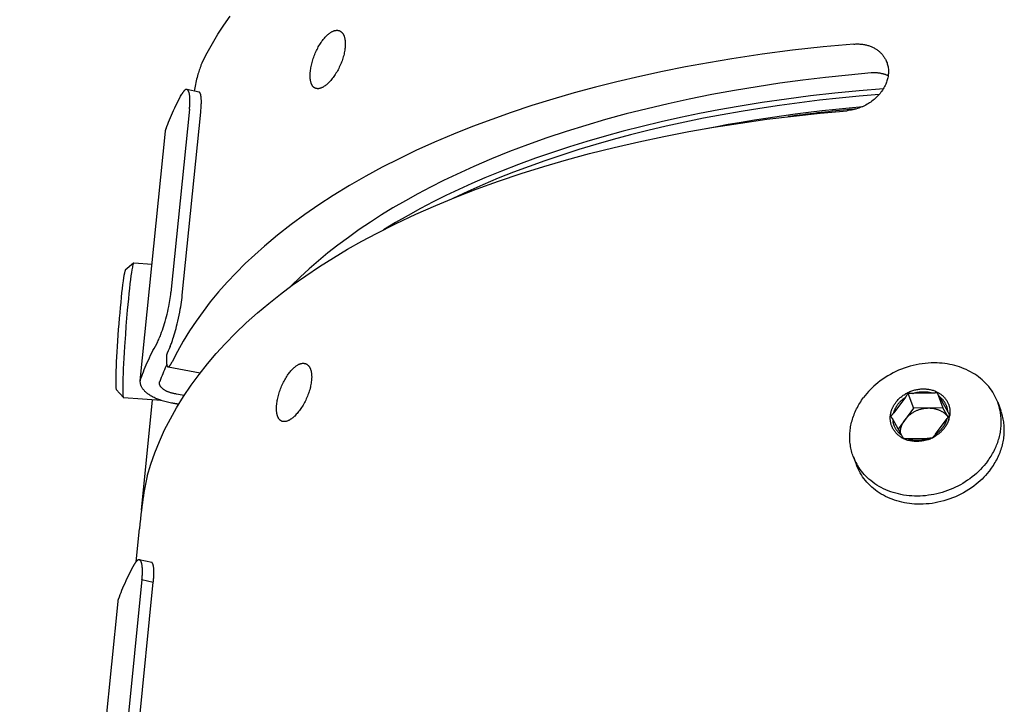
# Model space of a CAD drawing. Extents: x 0 to 1189, y 0 to 841.
# Tile 40 of 80: x 249 to 290, y 183 to 212. Entities that reach past the tile are written whole.
import ezdxf

# ---------------------------------------------------------------- set-up
doc = ezdxf.new("R2010")
doc.units = 0
doc.header["$LTSCALE"] = 65.395
doc.layers.add('mg_3dsla_BL7', color=7, linetype='CONTINUOUS')

# ---------------------------------------------------------------- blocks, each defined once
blk = doc.blocks.new('MG_3DSLA_BL7', base_point=(357.138, 132.906))
at = {"layer": 'mg_3dsla_BL7', "color": 2, "linetype": 'CONTINUOUS'}
for p, q in [((256.915, 208.627), (256.403, 208.741)), ((256.513, 207.918), (255.746, 200.326)), ((256.216, 200.215), (256.983, 207.807)), ((254.475, 196.665), (255.521, 207.018)), ((254.195, 201.544), (253.853, 201.249)), ((254.201, 201.546), (254.195, 201.544)), ((254.963, 201.489), (254.201, 201.546)), ((254.201, 201.546), (254.201, 201.546)), ((255.624, 197.241), (256.962, 196.995)), ((253.773, 195.965), (253.479, 196.308)), ((255.976, 196.114), (255.948, 196.118)), ((286.302, 196.148), (286.537, 195.523)), ((287.344, 196.151), (286.505, 196.133)), ((287.522, 196.174), (287.757, 195.549)), ((287.601, 196.027), (287.58, 196.065)), ((287.961, 195.384), (287.601, 196.027)), ((253.773, 195.965), (253.778, 195.962)), ((255.354, 195.843), (253.778, 195.962)), ((254.522, 191.298), (254.984, 195.871)), ((255.856, 195.727), (255.828, 195.731)), ((286.203, 195.986), (285.718, 195.336)), ((290.033, 195.771), (290.159, 195.436)), ((286.537, 195.523), (285.897, 194.664)), ((287.757, 195.549), (286.537, 195.523)), ((287.979, 195.153), (287.757, 195.549)), ((287.983, 195.346), (287.961, 195.384)), ((287.998, 195.32), (287.983, 195.346)), ((285.677, 195.057), (286.038, 194.413)), ((287.453, 194.444), (287.939, 195.095)), ((286.089, 194.323), (286.095, 194.314)), ((286.317, 194.27), (287.156, 194.288)), ((284.043, 193.518), (284.169, 193.183)), ((254.296, 189.159), (254.435, 190.532)), ((254.946, 189.13), (254.433, 189.244)), ((254.543, 188.42), (250.743, 150.805)), ((251.213, 150.695), (255.013, 188.31)), ((254.543, 188.42), (255.013, 188.31)), ((249.473, 147.144), (253.551, 187.52))]:
    blk.add_line(p, q, dxfattribs=at)
for points in [[(257.045, 209.866), (257.248, 210.263), (257.465, 210.653), (257.696, 211.035), (257.939, 211.41), (258.195, 211.777)], [(261.526, 209.482), (261.532, 209.536), (261.54, 209.59), (261.548, 209.644), (261.559, 209.697), (261.57, 209.75), (261.582, 209.803), (261.597, 209.86), (261.613, 209.916), (261.63, 209.972), (261.648, 210.027), (261.667, 210.082), (261.687, 210.137), (261.708, 210.192), (261.731, 210.246), (261.754, 210.299), (261.779, 210.353), (261.804, 210.405), (261.831, 210.457), (261.857, 210.506), (261.884, 210.554), (261.913, 210.602), (261.942, 210.649), (261.972, 210.695), (262.004, 210.74), (262.029, 210.774), (262.054, 210.808), (262.081, 210.841), (262.108, 210.873), (262.136, 210.905), (262.164, 210.936), (262.194, 210.966), (262.22, 210.99), (262.246, 211.014), (262.273, 211.037), (262.301, 211.059), (262.329, 211.08), (262.358, 211.1), (262.388, 211.119), (262.408, 211.13), (262.427, 211.141), (262.447, 211.15), (262.468, 211.159), (262.488, 211.168), (262.509, 211.175), (262.53, 211.181), (262.552, 211.186), (262.574, 211.19), (262.592, 211.192), (262.611, 211.193), (262.63, 211.193), (262.648, 211.193), (262.667, 211.191), (262.685, 211.188), (262.703, 211.184), (262.72, 211.179), (262.737, 211.172)], [(262.737, 211.172), (262.748, 211.167), (262.759, 211.162), (262.77, 211.156), (262.78, 211.15), (262.79, 211.143), (262.8, 211.135), (262.809, 211.128), (262.819, 211.12), (262.828, 211.111), (262.836, 211.103), (262.844, 211.094), (262.852, 211.084), (262.861, 211.074), (262.869, 211.063), (262.876, 211.052), (262.883, 211.041), (262.89, 211.03), (262.896, 211.018), (262.902, 211.006), (262.908, 210.994), (262.914, 210.982), (262.919, 210.97), (262.924, 210.958), (262.928, 210.945), (262.933, 210.932), (262.938, 210.914), (262.944, 210.896), (262.949, 210.877), (262.953, 210.858), (262.957, 210.839), (262.96, 210.82), (262.963, 210.801), (262.966, 210.782), (262.968, 210.763), (262.97, 210.744), (262.972, 210.725), (262.974, 210.7), (262.975, 210.674), (262.975, 210.649), (262.976, 210.624), (262.975, 210.599), (262.974, 210.574), (262.973, 210.549), (262.972, 210.524), (262.97, 210.498), (262.967, 210.473)], [(284.062, 210.623), (282.793, 210.505), (281.526, 210.364), (280.262, 210.2), (279.002, 210.012), (278.043, 209.852), (277.087, 209.678), (276.134, 209.488), (275.184, 209.282), (274.237, 209.061), (273.351, 208.837), (272.468, 208.598), (271.589, 208.344), (270.716, 208.073), (269.848, 207.785), (269.047, 207.502), (268.252, 207.203), (267.463, 206.888), (266.681, 206.556), (265.907, 206.206), (265.203, 205.868), (264.508, 205.515), (263.821, 205.144), (263.144, 204.756), (262.478, 204.349), (261.882, 203.963), (261.297, 203.56), (260.724, 203.14), (260.164, 202.702), (259.619, 202.246), (259.218, 201.889), (258.826, 201.52), (258.445, 201.141), (258.076, 200.749), (257.72, 200.346), (257.378, 199.931), (257.077, 199.541), (256.789, 199.14), (256.515, 198.729), (256.257, 198.31), (256.015, 197.881), (255.79, 197.443)], [(262.967, 210.473), (262.961, 210.42), (262.953, 210.366), (262.944, 210.313), (262.934, 210.26), (262.922, 210.207), (262.909, 210.155), (262.893, 210.099), (262.877, 210.043), (262.859, 209.988), (262.84, 209.933), (262.819, 209.879), (262.798, 209.825), (262.776, 209.771), (262.752, 209.718), (262.727, 209.665), (262.701, 209.613), (262.674, 209.561), (262.646, 209.51), (262.619, 209.462), (262.59, 209.414), (262.561, 209.367), (262.53, 209.321), (262.498, 209.275), (262.466, 209.231), (262.436, 209.191), (262.405, 209.153), (262.373, 209.115), (262.34, 209.078), (262.306, 209.042), (262.271, 209.007), (262.245, 208.983), (262.219, 208.959), (262.191, 208.936), (262.164, 208.914), (262.135, 208.892), (262.106, 208.872), (262.076, 208.853), (262.053, 208.84), (262.03, 208.828), (262.007, 208.816), (261.983, 208.806), (261.961, 208.797), (261.939, 208.79), (261.917, 208.784), (261.894, 208.779), (261.877, 208.776), (261.859, 208.774), (261.841, 208.773), (261.824, 208.774), (261.806, 208.775), (261.788, 208.777), (261.771, 208.78), (261.754, 208.785), (261.738, 208.79)], [(284.062, 210.623), (284.103, 210.626), (284.144, 210.628), (284.185, 210.629), (284.226, 210.629), (284.266, 210.628), (284.307, 210.626), (284.348, 210.623), (284.389, 210.619), (284.43, 210.614), (284.47, 210.608), (284.505, 210.601), (284.54, 210.594), (284.574, 210.586), (284.609, 210.578), (284.643, 210.568), (284.677, 210.558), (284.71, 210.547), (284.744, 210.534), (284.777, 210.522), (284.809, 210.508), (284.842, 210.493), (284.872, 210.478), (284.902, 210.463), (284.932, 210.446), (284.961, 210.429), (284.99, 210.411), (285.018, 210.392), (285.046, 210.372), (285.073, 210.352), (285.099, 210.331), (285.125, 210.309), (285.15, 210.286), (285.174, 210.264), (285.197, 210.24), (285.22, 210.216), (285.242, 210.191), (285.263, 210.166), (285.283, 210.14), (285.302, 210.113), (285.321, 210.086), (285.339, 210.058), (285.356, 210.03), (285.372, 210.001)], [(285.372, 210.001), (285.391, 209.963), (285.409, 209.924), (285.426, 209.884), (285.441, 209.843), (285.454, 209.802), (285.466, 209.761), (285.476, 209.718), (285.484, 209.676), (285.491, 209.632), (285.496, 209.588), (285.499, 209.543), (285.501, 209.499), (285.501, 209.454), (285.499, 209.41), (285.495, 209.366), (285.49, 209.321), (285.484, 209.275), (285.475, 209.229), (285.465, 209.184), (285.453, 209.139), (285.439, 209.094), (285.424, 209.05), (285.408, 209.006), (285.39, 208.963), (285.367, 208.911), (285.342, 208.861), (285.315, 208.812), (285.287, 208.764), (285.256, 208.716), (285.225, 208.67), (285.191, 208.625), (285.155, 208.579), (285.117, 208.534), (285.078, 208.49), (285.037, 208.448), (284.995, 208.407), (284.951, 208.367), (284.907, 208.328), (284.861, 208.291), (284.814, 208.255), (284.766, 208.221), (284.717, 208.188), (284.667, 208.156), (284.616, 208.126), (284.564, 208.097), (284.508, 208.068), (284.451, 208.041), (284.393, 208.015), (284.334, 207.991), (284.275, 207.969), (284.215, 207.949), (284.154, 207.931), (284.093, 207.914), (284.032, 207.9), (283.97, 207.887), (283.908, 207.877), (283.846, 207.868), (283.783, 207.862)], [(257.045, 209.866), (257.031, 209.836), (257.017, 209.806), (257.004, 209.775), (256.991, 209.744), (256.979, 209.713), (256.967, 209.681), (256.956, 209.65), (256.937, 209.594), (256.918, 209.538), (256.9, 209.482), (256.883, 209.426), (256.867, 209.369), (256.848, 209.301), (256.829, 209.232), (256.811, 209.163), (256.794, 209.093), (256.778, 209.024), (256.762, 208.954), (256.747, 208.884), (256.732, 208.814), (256.718, 208.744), (256.704, 208.674)], [(261.738, 208.79), (261.728, 208.795), (261.718, 208.799), (261.709, 208.804), (261.7, 208.81), (261.691, 208.815), (261.682, 208.822), (261.674, 208.828), (261.666, 208.835), (261.658, 208.842), (261.65, 208.85), (261.643, 208.857), (261.635, 208.865), (261.629, 208.874), (261.621, 208.884), (261.613, 208.894), (261.606, 208.905), (261.599, 208.916), (261.593, 208.927), (261.587, 208.939), (261.582, 208.95), (261.576, 208.962), (261.571, 208.974), (261.567, 208.986), (261.562, 208.998), (261.558, 209.01), (261.554, 209.022), (261.549, 209.041), (261.544, 209.059), (261.54, 209.078), (261.536, 209.097), (261.532, 209.115), (261.529, 209.134), (261.527, 209.153), (261.524, 209.172), (261.522, 209.191), (261.521, 209.21), (261.519, 209.229), (261.518, 209.254), (261.517, 209.28), (261.517, 209.305), (261.517, 209.33), (261.517, 209.356), (261.518, 209.381), (261.52, 209.406), (261.521, 209.432), (261.523, 209.457), (261.526, 209.482)], [(284.789, 209.425), (283.839, 209.338), (282.891, 209.238), (281.944, 209.125), (280.998, 208.997), (280.055, 208.855), (279.114, 208.698), (278.176, 208.527), (277.24, 208.339), (276.365, 208.149), (275.494, 207.945), (274.626, 207.725), (273.762, 207.49), (272.948, 207.252), (272.137, 207), (271.332, 206.731), (270.532, 206.447), (269.786, 206.165), (269.045, 205.867), (268.311, 205.553), (267.585, 205.222), (267.047, 204.964), (266.515, 204.696), (265.988, 204.417), (265.466, 204.128), (264.951, 203.828), (264.479, 203.54), (264.014, 203.241), (263.555, 202.932), (263.104, 202.611), (262.66, 202.28), (262.258, 201.964), (261.863, 201.637), (261.478, 201.3), (261.102, 200.953), (260.736, 200.595)], [(285.488, 209.308), (285.466, 209.318), (285.443, 209.328), (285.42, 209.337), (285.396, 209.346), (285.373, 209.355), (285.349, 209.363), (285.325, 209.37), (285.301, 209.378), (285.277, 209.384), (285.253, 209.39), (285.229, 209.396), (285.204, 209.401), (285.179, 209.406), (285.155, 209.411), (285.129, 209.415), (285.103, 209.418), (285.077, 209.421), (285.051, 209.424), (285.024, 209.426), (284.998, 209.428), (284.972, 209.429), (284.946, 209.43), (284.92, 209.43), (284.893, 209.43), (284.867, 209.429), (284.841, 209.428), (284.815, 209.427), (284.789, 209.425)], [(256.403, 208.741), (256.4, 208.742), (256.396, 208.742), (256.393, 208.743), (256.389, 208.743), (256.386, 208.743), (256.382, 208.742), (256.378, 208.742), (256.375, 208.741), (256.371, 208.741), (256.368, 208.74), (256.364, 208.739), (256.361, 208.738), (256.358, 208.737), (256.353, 208.735), (256.349, 208.733), (256.345, 208.731), (256.341, 208.728), (256.337, 208.726), (256.333, 208.723), (256.329, 208.721), (256.325, 208.718), (256.322, 208.715), (256.318, 208.712), (256.314, 208.709), (256.311, 208.706), (256.308, 208.703), (256.302, 208.697), (256.296, 208.691), (256.29, 208.685), (256.285, 208.679), (256.279, 208.673), (256.274, 208.667), (256.269, 208.661), (256.264, 208.654), (256.259, 208.648), (256.254, 208.641), (256.248, 208.632), (256.241, 208.622), (256.235, 208.612), (256.228, 208.603), (256.222, 208.593), (256.216, 208.583), (256.21, 208.573), (256.204, 208.563), (256.199, 208.553)], [(256.513, 207.918), (256.517, 207.959), (256.52, 208), (256.524, 208.041), (256.526, 208.082), (256.529, 208.123), (256.53, 208.164), (256.532, 208.205), (256.532, 208.246), (256.533, 208.272), (256.532, 208.298), (256.532, 208.324), (256.531, 208.349), (256.53, 208.375), (256.529, 208.401), (256.527, 208.427), (256.525, 208.452), (256.522, 208.478), (256.518, 208.503), (256.516, 208.523), (256.512, 208.542), (256.508, 208.562), (256.504, 208.581), (256.5, 208.6), (256.497, 208.61), (256.494, 208.621), (256.491, 208.631), (256.487, 208.641), (256.483, 208.651), (256.479, 208.662), (256.474, 208.672), (256.471, 208.678), (256.468, 208.684), (256.464, 208.689), (256.461, 208.695), (256.457, 208.7), (256.453, 208.706), (256.449, 208.711), (256.445, 208.716), (256.44, 208.72), (256.436, 208.724), (256.431, 208.728), (256.426, 208.732), (256.42, 208.735), (256.415, 208.738), (256.409, 208.74), (256.403, 208.741)], [(285.29, 208.77), (284.283, 208.686), (283.276, 208.587), (282.271, 208.473), (281.268, 208.343), (280.268, 208.198), (279.269, 208.036), (278.468, 207.893), (277.668, 207.74), (276.871, 207.575), (276.077, 207.398), (275.285, 207.209), (274.497, 207.007), (273.712, 206.793), (272.993, 206.584), (272.277, 206.364), (271.566, 206.132), (270.858, 205.887), (270.155, 205.629), (269.457, 205.359), (268.764, 205.074), (268.222, 204.839), (267.683, 204.596), (267.149, 204.342), (266.619, 204.08), (266.095, 203.807), (265.576, 203.523), (265.064, 203.229), (264.558, 202.925)], [(255.543, 207.115), (255.577, 207.206), (255.611, 207.297), (255.647, 207.388), (255.683, 207.479), (255.725, 207.579), (255.767, 207.678), (255.811, 207.778), (255.856, 207.876), (255.902, 207.974), (255.949, 208.072), (255.997, 208.169), (256.046, 208.266), (256.096, 208.362), (256.147, 208.458), (256.199, 208.553)], [(256.983, 207.807), (256.987, 207.854), (256.991, 207.901), (256.995, 207.948), (256.998, 207.995), (257.001, 208.042), (257.004, 208.089), (257.005, 208.137), (257.006, 208.171), (257.007, 208.206), (257.007, 208.241), (257.006, 208.275), (257.006, 208.299), (257.005, 208.323), (257.004, 208.346), (257.002, 208.37), (257, 208.394), (256.998, 208.413), (256.996, 208.432), (256.994, 208.451), (256.991, 208.47), (256.988, 208.489), (256.986, 208.499), (256.984, 208.509), (256.981, 208.52), (256.979, 208.53), (256.976, 208.54), (256.973, 208.55), (256.969, 208.561), (256.967, 208.566), (256.965, 208.572), (256.963, 208.577), (256.96, 208.583), (256.958, 208.588), (256.955, 208.593), (256.952, 208.598), (256.949, 208.603), (256.945, 208.607), (256.942, 208.611), (256.938, 208.615), (256.934, 208.618), (256.93, 208.621), (256.925, 208.624), (256.921, 208.626), (256.915, 208.627)], [(285.116, 208.536), (284.289, 208.465), (283.462, 208.385), (282.637, 208.294), (281.812, 208.193), (280.989, 208.081), (280.168, 207.958), (279.388, 207.831), (278.609, 207.694), (277.833, 207.546), (277.058, 207.387), (276.286, 207.217), (275.517, 207.036), (274.797, 206.855), (274.08, 206.664), (273.366, 206.461), (272.656, 206.247), (271.949, 206.022), (271.246, 205.785), (270.598, 205.554), (269.955, 205.312), (269.316, 205.059), (268.682, 204.794), (268.054, 204.517), (267.431, 204.227)], [(254.763, 192.716), (254.909, 193.201), (255.078, 193.679), (255.267, 194.149), (255.483, 194.625), (255.72, 195.09), (255.976, 195.546), (256.268, 196.019), (256.58, 196.48), (256.91, 196.928), (257.257, 197.365), (257.618, 197.789), (257.994, 198.2), (258.425, 198.641), (258.871, 199.066), (259.33, 199.477), (259.802, 199.874), (260.285, 200.257), (260.778, 200.626), (261.336, 201.021), (261.906, 201.401), (262.484, 201.766), (263.072, 202.117), (263.668, 202.453), (264.271, 202.776), (265.079, 203.184), (265.898, 203.57), (266.726, 203.935), (267.562, 204.281), (268.406, 204.608), (269.332, 204.942), (270.265, 205.257), (271.204, 205.551), (272.15, 205.827), (273.1, 206.084), (274.123, 206.34), (275.152, 206.577), (276.184, 206.795), (277.22, 206.994), (278.26, 207.176), (279.36, 207.349), (280.462, 207.504), (281.568, 207.641), (282.675, 207.76), (283.783, 207.862)], [(277.777, 207.095), (278.314, 207.199), (278.852, 207.297), (279.391, 207.391), (279.949, 207.483), (280.508, 207.57), (281.067, 207.651), (281.628, 207.728), (282.189, 207.799), (282.75, 207.866), (283.313, 207.927), (283.875, 207.984), (284.438, 208.037)], [(255.521, 207.018), (255.522, 207.023), (255.522, 207.029), (255.523, 207.034), (255.524, 207.04), (255.525, 207.045), (255.526, 207.051), (255.527, 207.056), (255.528, 207.062), (255.529, 207.067), (255.531, 207.072), (255.532, 207.078), (255.533, 207.083), (255.535, 207.088), (255.536, 207.094), (255.538, 207.099), (255.54, 207.104), (255.541, 207.11), (255.543, 207.115)], [(254.177, 201.508), (254.165, 201.465), (254.155, 201.421), (254.146, 201.377), (254.127, 201.269), (254.109, 201.16), (254.088, 201.011), (254.069, 200.861), (254.046, 200.677), (254.025, 200.493), (254.002, 200.28), (253.981, 200.066), (253.958, 199.831), (253.936, 199.596), (253.907, 199.26), (253.88, 198.924), (253.855, 198.587), (253.82, 198.083), (253.805, 197.842), (253.791, 197.601), (253.779, 197.379), (253.768, 197.158), (253.76, 196.962), (253.753, 196.767), (253.749, 196.606), (253.746, 196.444), (253.745, 196.31), (253.747, 196.197), (253.75, 196.105), (253.753, 196.07), (253.756, 196.036), (253.759, 196.013), (253.763, 195.989), (253.765, 195.981), (253.768, 195.972), (253.773, 195.965)], [(254.195, 201.544), (254.195, 201.544), (254.194, 201.543), (254.194, 201.542), (254.193, 201.542), (254.193, 201.541), (254.192, 201.541), (254.192, 201.54), (254.191, 201.539), (254.191, 201.539), (254.19, 201.538), (254.19, 201.537), (254.189, 201.537), (254.189, 201.536), (254.189, 201.535), (254.188, 201.534), (254.188, 201.534), (254.188, 201.533), (254.187, 201.532), (254.187, 201.531), (254.186, 201.529), (254.185, 201.528), (254.184, 201.526), (254.183, 201.524), (254.182, 201.522), (254.182, 201.52), (254.181, 201.518), (254.18, 201.516), (254.179, 201.514), (254.179, 201.512), (254.178, 201.51), (254.177, 201.508)], [(253.853, 201.249), (253.848, 201.243), (253.844, 201.236), (253.841, 201.229), (253.834, 201.207), (253.828, 201.186), (253.82, 201.153), (253.813, 201.121), (253.797, 201.034), (253.78, 200.928), (253.761, 200.801), (253.741, 200.648), (253.722, 200.494), (253.701, 200.31), (253.682, 200.125), (253.66, 199.916), (253.64, 199.707), (253.62, 199.482), (253.6, 199.256), (253.581, 199.021), (253.563, 198.787), (253.546, 198.552), (253.529, 198.317), (253.515, 198.091), (253.501, 197.865), (253.489, 197.655), (253.479, 197.445), (253.47, 197.26), (253.463, 197.074), (253.459, 196.92), (253.455, 196.765), (253.455, 196.638), (253.456, 196.529), (253.458, 196.442), (253.46, 196.408), (253.463, 196.375), (253.466, 196.353), (253.47, 196.331), (253.472, 196.323), (253.475, 196.315), (253.479, 196.308)], [(255.153, 198.2), (255.176, 198.242), (255.197, 198.285), (255.218, 198.328), (255.238, 198.372), (255.261, 198.425), (255.284, 198.48), (255.306, 198.534), (255.327, 198.589), (255.36, 198.677), (255.392, 198.766), (255.422, 198.856), (255.451, 198.946), (255.479, 199.036), (255.505, 199.127), (255.534, 199.228), (255.561, 199.329), (255.586, 199.431), (255.61, 199.532), (255.633, 199.635), (255.655, 199.737), (255.671, 199.821), (255.687, 199.904), (255.701, 199.988), (255.714, 200.072), (255.726, 200.157), (255.737, 200.241), (255.746, 200.326)], [(255.711, 198.083), (255.729, 198.126), (255.747, 198.169), (255.764, 198.213), (255.78, 198.257), (255.806, 198.33), (255.83, 198.403), (255.854, 198.477), (255.882, 198.567), (255.908, 198.657), (255.933, 198.747), (255.958, 198.838), (255.981, 198.929), (256.004, 199.02), (256.032, 199.141), (256.06, 199.263), (256.085, 199.385), (256.11, 199.507), (256.132, 199.63), (256.149, 199.727), (256.165, 199.824), (256.18, 199.922), (256.193, 200.02), (256.205, 200.117), (256.216, 200.215)], [(254.497, 196.762), (254.531, 196.854), (254.565, 196.945), (254.601, 197.035), (254.637, 197.126), (254.679, 197.226), (254.721, 197.326), (254.765, 197.425), (254.81, 197.523), (254.856, 197.622), (254.903, 197.719), (254.951, 197.816), (255, 197.913), (255.05, 198.009), (255.101, 198.105), (255.153, 198.2)], [(255.559, 197.725), (255.557, 197.696), (255.556, 197.667), (255.555, 197.639), (255.555, 197.61), (255.554, 197.581), (255.554, 197.552), (255.554, 197.524), (255.555, 197.503), (255.556, 197.483), (255.556, 197.462), (255.558, 197.442), (255.558, 197.428), (255.56, 197.414), (255.561, 197.4), (255.562, 197.387), (255.564, 197.373), (255.566, 197.362), (255.568, 197.351), (255.569, 197.34), (255.572, 197.329), (255.574, 197.318), (255.576, 197.312), (255.577, 197.307), (255.579, 197.301), (255.581, 197.295), (255.583, 197.289), (255.585, 197.283), (255.588, 197.278), (255.589, 197.275), (255.591, 197.271), (255.592, 197.268), (255.594, 197.265), (255.596, 197.262), (255.598, 197.259), (255.6, 197.257), (255.603, 197.254), (255.605, 197.252), (255.607, 197.249), (255.61, 197.247), (255.613, 197.245), (255.615, 197.244), (255.618, 197.242), (255.621, 197.241), (255.624, 197.241)], [(255.624, 197.241), (255.627, 197.24), (255.629, 197.24), (255.632, 197.24), (255.634, 197.24), (255.637, 197.241), (255.639, 197.241), (255.642, 197.242), (255.644, 197.243), (255.646, 197.244), (255.649, 197.245), (255.651, 197.246), (255.653, 197.247), (255.656, 197.248), (255.658, 197.249), (255.662, 197.252), (255.665, 197.254), (255.668, 197.257), (255.672, 197.259), (255.675, 197.262), (255.678, 197.265), (255.681, 197.268), (255.684, 197.271), (255.686, 197.274), (255.689, 197.277), (255.692, 197.28), (255.694, 197.284), (255.697, 197.287), (255.703, 197.295), (255.709, 197.302), (255.715, 197.31), (255.72, 197.319), (255.726, 197.327), (255.731, 197.335), (255.736, 197.343), (255.741, 197.352), (255.748, 197.363), (255.754, 197.374), (255.761, 197.385), (255.767, 197.397), (255.773, 197.408), (255.779, 197.42), (255.784, 197.431), (255.79, 197.443)], [(260.131, 195.678), (260.138, 195.732), (260.145, 195.786), (260.154, 195.84), (260.164, 195.893), (260.176, 195.947), (260.188, 195.999), (260.203, 196.056), (260.218, 196.112), (260.235, 196.168), (260.253, 196.224), (260.272, 196.279), (260.292, 196.333), (260.314, 196.388), (260.336, 196.442), (260.359, 196.496), (260.384, 196.549), (260.41, 196.602), (260.436, 196.654), (260.463, 196.702), (260.49, 196.751), (260.518, 196.798), (260.547, 196.845), (260.578, 196.891), (260.609, 196.937), (260.634, 196.971), (260.66, 197.004), (260.686, 197.037), (260.713, 197.07), (260.741, 197.101), (260.77, 197.132), (260.8, 197.162), (260.825, 197.187), (260.851, 197.211), (260.878, 197.234), (260.906, 197.256), (260.935, 197.277), (260.964, 197.297), (260.994, 197.315), (261.013, 197.327), (261.033, 197.337), (261.053, 197.347), (261.073, 197.356), (261.094, 197.364), (261.115, 197.371), (261.136, 197.377), (261.158, 197.382), (261.18, 197.386), (261.198, 197.388), (261.216, 197.39), (261.235, 197.39), (261.254, 197.389), (261.272, 197.387), (261.29, 197.384), (261.308, 197.38), (261.326, 197.375), (261.343, 197.369)], [(261.343, 197.369), (261.354, 197.364), (261.365, 197.358), (261.375, 197.352), (261.386, 197.346), (261.396, 197.339), (261.405, 197.332), (261.415, 197.324), (261.424, 197.316), (261.433, 197.308), (261.442, 197.299), (261.45, 197.29), (261.458, 197.281), (261.466, 197.27), (261.474, 197.26), (261.482, 197.249), (261.489, 197.237), (261.495, 197.226), (261.502, 197.214), (261.508, 197.203), (261.514, 197.191), (261.519, 197.178), (261.524, 197.166), (261.529, 197.154), (261.534, 197.141), (261.538, 197.129), (261.544, 197.11), (261.549, 197.092), (261.554, 197.073), (261.558, 197.054), (261.562, 197.036), (261.566, 197.017), (261.569, 196.998), (261.572, 196.979), (261.574, 196.959), (261.576, 196.94), (261.578, 196.921), (261.579, 196.896), (261.58, 196.871), (261.581, 196.846), (261.581, 196.82), (261.581, 196.795), (261.58, 196.77), (261.579, 196.745), (261.577, 196.72), (261.575, 196.695), (261.573, 196.67)], [(290.033, 195.771), (289.998, 195.858), (289.959, 195.944), (289.917, 196.028), (289.872, 196.11), (289.823, 196.191), (289.771, 196.269), (289.716, 196.346), (289.658, 196.42), (289.595, 196.493), (289.529, 196.564), (289.461, 196.632), (289.39, 196.698), (289.316, 196.761), (289.24, 196.821), (289.162, 196.878), (289.082, 196.932), (288.996, 196.985), (288.908, 197.035), (288.819, 197.082), (288.728, 197.126), (288.635, 197.166), (288.541, 197.204), (288.446, 197.238), (288.349, 197.268), (288.247, 197.297), (288.145, 197.323), (288.041, 197.345), (287.937, 197.363), (287.832, 197.378), (287.727, 197.39), (287.622, 197.399), (287.516, 197.404), (287.391, 197.406), (287.266, 197.404), (287.141, 197.397), (287.017, 197.386), (286.893, 197.371), (286.769, 197.351), (286.646, 197.328), (286.523, 197.3), (286.4, 197.268), (286.278, 197.231), (286.158, 197.191), (286.039, 197.147), (285.922, 197.098), (285.806, 197.046), (285.694, 196.991), (285.583, 196.931), (285.474, 196.868), (285.367, 196.802), (285.262, 196.731), (285.16, 196.658), (285.061, 196.58), (284.979, 196.512), (284.898, 196.441), (284.82, 196.367), (284.744, 196.291), (284.671, 196.213), (284.6, 196.133), (284.532, 196.05), (284.467, 195.966)], [(255.828, 195.731), (255.772, 195.74), (255.716, 195.751), (255.66, 195.762), (255.605, 195.774), (255.55, 195.787), (255.495, 195.801), (255.44, 195.816), (255.386, 195.833), (255.331, 195.85), (255.278, 195.869), (255.239, 195.884), (255.2, 195.899), (255.161, 195.914), (255.123, 195.931), (255.085, 195.948), (255.048, 195.966), (255.011, 195.985), (254.974, 196.005), (254.938, 196.025), (254.902, 196.046), (254.867, 196.069), (254.833, 196.092), (254.804, 196.112), (254.776, 196.133), (254.748, 196.155), (254.721, 196.178), (254.695, 196.201), (254.669, 196.226), (254.651, 196.245), (254.633, 196.264), (254.615, 196.284), (254.599, 196.305), (254.583, 196.326), (254.567, 196.347), (254.553, 196.369), (254.541, 196.389), (254.53, 196.41), (254.519, 196.43), (254.51, 196.452), (254.501, 196.473), (254.494, 196.495), (254.487, 196.517), (254.483, 196.538), (254.479, 196.559), (254.476, 196.58), (254.474, 196.602), (254.473, 196.623), (254.474, 196.644), (254.475, 196.665)], [(254.475, 196.665), (254.476, 196.671), (254.477, 196.676), (254.477, 196.682), (254.478, 196.687), (254.479, 196.693), (254.48, 196.698), (254.481, 196.703), (254.482, 196.709), (254.483, 196.714), (254.485, 196.72), (254.486, 196.725), (254.487, 196.73), (254.489, 196.736), (254.49, 196.741), (254.492, 196.746), (254.494, 196.752), (254.496, 196.757), (254.497, 196.762)], [(255.948, 196.118), (255.92, 196.122), (255.892, 196.127), (255.864, 196.133), (255.836, 196.139), (255.808, 196.146), (255.781, 196.153), (255.754, 196.16), (255.726, 196.169), (255.699, 196.177), (255.672, 196.187), (255.653, 196.194), (255.633, 196.202), (255.614, 196.209), (255.595, 196.218), (255.576, 196.226), (255.557, 196.235), (255.539, 196.245), (255.521, 196.254), (255.503, 196.265), (255.485, 196.275), (255.467, 196.286), (255.45, 196.298), (255.436, 196.308), (255.421, 196.319), (255.408, 196.33), (255.394, 196.341), (255.381, 196.353), (255.368, 196.365), (255.359, 196.375), (255.35, 196.384), (255.341, 196.394), (255.333, 196.404), (255.325, 196.415), (255.317, 196.426), (255.31, 196.437), (255.304, 196.447), (255.298, 196.457), (255.293, 196.467), (255.289, 196.478), (255.284, 196.489), (255.28, 196.5), (255.277, 196.511), (255.275, 196.521), (255.273, 196.532), (255.271, 196.542), (255.271, 196.553), (255.27, 196.564), (255.27, 196.574), (255.271, 196.585)], [(255.271, 196.585), (255.271, 196.587), (255.272, 196.59), (255.272, 196.593), (255.273, 196.596), (255.273, 196.598), (255.274, 196.601), (255.274, 196.604), (255.275, 196.607), (255.275, 196.609), (255.276, 196.612), (255.277, 196.615), (255.277, 196.617), (255.278, 196.62), (255.279, 196.623), (255.28, 196.625), (255.28, 196.628), (255.281, 196.631), (255.282, 196.633)], [(261.573, 196.67), (261.567, 196.616), (261.559, 196.563), (261.55, 196.509), (261.539, 196.456), (261.527, 196.404), (261.514, 196.351), (261.499, 196.295), (261.482, 196.24), (261.464, 196.184), (261.445, 196.13), (261.425, 196.075), (261.404, 196.021), (261.381, 195.968), (261.357, 195.914), (261.333, 195.861), (261.307, 195.809), (261.28, 195.757), (261.252, 195.706), (261.224, 195.658), (261.196, 195.61), (261.166, 195.563), (261.135, 195.517), (261.104, 195.472), (261.071, 195.427), (261.041, 195.388), (261.01, 195.349), (260.978, 195.311), (260.945, 195.275), (260.911, 195.238), (260.876, 195.203), (260.851, 195.179), (260.824, 195.155), (260.797, 195.132), (260.769, 195.11), (260.741, 195.089), (260.711, 195.068), (260.681, 195.049), (260.659, 195.036), (260.636, 195.024), (260.612, 195.012), (260.588, 195.002), (260.567, 194.994), (260.545, 194.986), (260.522, 194.98), (260.5, 194.975), (260.482, 194.973), (260.465, 194.971), (260.447, 194.97), (260.429, 194.97), (260.411, 194.971), (260.394, 194.973), (260.377, 194.977), (260.36, 194.981), (260.343, 194.987)], [(285.8, 195.76), (285.824, 195.792), (285.85, 195.823), (285.876, 195.853), (285.903, 195.882), (285.931, 195.911), (285.96, 195.938), (285.99, 195.965), (286.021, 195.991), (286.052, 196.016), (286.084, 196.041), (286.117, 196.064), (286.15, 196.087), (286.188, 196.111), (286.227, 196.134), (286.266, 196.155), (286.306, 196.176), (286.347, 196.195), (286.388, 196.213), (286.43, 196.23), (286.472, 196.245), (286.514, 196.259), (286.557, 196.272), (286.601, 196.284), (286.641, 196.293), (286.681, 196.302), (286.721, 196.309), (286.762, 196.315), (286.802, 196.32), (286.843, 196.324), (286.883, 196.326), (286.923, 196.328), (286.963, 196.328), (287.004, 196.327), (287.044, 196.325), (287.084, 196.322), (287.122, 196.318), (287.161, 196.312), (287.199, 196.306), (287.237, 196.298), (287.274, 196.29), (287.312, 196.28), (287.349, 196.268), (287.385, 196.256), (287.421, 196.243), (287.457, 196.228), (287.492, 196.212), (287.526, 196.196)], [(286.302, 196.148), (286.298, 196.14), (286.295, 196.132), (286.291, 196.125), (286.287, 196.117), (286.283, 196.11), (286.279, 196.102), (286.273, 196.093), (286.268, 196.084), (286.263, 196.074), (286.257, 196.065), (286.251, 196.056), (286.245, 196.047), (286.239, 196.038), (286.233, 196.029), (286.227, 196.021), (286.221, 196.012), (286.215, 196.003), (286.209, 195.994), (286.203, 195.986)], [(286.505, 196.133), (286.492, 196.133), (286.48, 196.133), (286.467, 196.133), (286.454, 196.133), (286.446, 196.133), (286.437, 196.133), (286.429, 196.133), (286.42, 196.134), (286.412, 196.134), (286.403, 196.134), (286.395, 196.135), (286.386, 196.136), (286.378, 196.136), (286.369, 196.137), (286.361, 196.138), (286.352, 196.139), (286.344, 196.14), (286.335, 196.141), (286.327, 196.143), (286.319, 196.144), (286.31, 196.146), (286.302, 196.148)], [(286.505, 196.133), (286.532, 196.142), (286.559, 196.151), (286.587, 196.159), (286.614, 196.167), (286.642, 196.174), (286.67, 196.18), (286.698, 196.186), (286.726, 196.191), (286.754, 196.196), (286.783, 196.2), (286.811, 196.204), (286.84, 196.206), (286.868, 196.209), (286.897, 196.21), (286.926, 196.211), (286.952, 196.211), (286.978, 196.211), (287.004, 196.211), (287.029, 196.209), (287.055, 196.207), (287.081, 196.205), (287.107, 196.202), (287.132, 196.199), (287.158, 196.195), (287.183, 196.19), (287.209, 196.185), (287.234, 196.179), (287.259, 196.173), (287.284, 196.166), (287.308, 196.159), (287.333, 196.151)], [(287.522, 196.174), (287.516, 196.173), (287.51, 196.171), (287.504, 196.169), (287.498, 196.168), (287.492, 196.166), (287.486, 196.165), (287.48, 196.164), (287.474, 196.163), (287.468, 196.162), (287.462, 196.161), (287.456, 196.16), (287.45, 196.159), (287.444, 196.158), (287.438, 196.158), (287.432, 196.157), (287.421, 196.156), (287.41, 196.155), (287.399, 196.154), (287.388, 196.153), (287.377, 196.153), (287.366, 196.152), (287.355, 196.152), (287.344, 196.151)], [(287.58, 196.065), (287.56, 196.101), (287.55, 196.119), (287.541, 196.138), (287.531, 196.156), (287.522, 196.174)], [(287.526, 196.196), (287.551, 196.182), (287.576, 196.168), (287.6, 196.154), (287.624, 196.139), (287.647, 196.123), (287.67, 196.107), (287.693, 196.089), (287.715, 196.072), (287.736, 196.053), (287.757, 196.035), (287.778, 196.015), (287.797, 195.996), (287.816, 195.976), (287.834, 195.955), (287.851, 195.934), (287.868, 195.913), (287.884, 195.891), (287.9, 195.868), (287.915, 195.846), (287.929, 195.822), (287.942, 195.799), (287.955, 195.774), (287.967, 195.75), (287.978, 195.726), (287.988, 195.701), (287.998, 195.676), (288.007, 195.65), (288.015, 195.624), (288.022, 195.598), (288.029, 195.572), (288.035, 195.546), (288.04, 195.519), (288.044, 195.493), (288.047, 195.465), (288.05, 195.438), (288.052, 195.41), (288.053, 195.383), (288.053, 195.355), (288.052, 195.328), (288.051, 195.3), (288.049, 195.273), (288.046, 195.245), (288.042, 195.218), (288.038, 195.191)], [(287.961, 195.384), (287.96, 195.405), (287.958, 195.425), (287.955, 195.445), (287.952, 195.465), (287.948, 195.485), (287.944, 195.505), (287.939, 195.524), (287.934, 195.544), (287.929, 195.564), (287.923, 195.583), (287.916, 195.602), (287.909, 195.622), (287.902, 195.64), (287.894, 195.659), (287.886, 195.678), (287.877, 195.696), (287.867, 195.714), (287.858, 195.732), (287.847, 195.75), (287.836, 195.768), (287.825, 195.785), (287.814, 195.802), (287.801, 195.819), (287.789, 195.836), (287.776, 195.852), (287.763, 195.868), (287.749, 195.883), (287.735, 195.899), (287.721, 195.914), (287.706, 195.928), (287.691, 195.942), (287.676, 195.956), (287.66, 195.97), (287.644, 195.983), (287.628, 195.996), (287.611, 196.008)], [(256.06, 195.682), (256.05, 195.685), (256.04, 195.688), (256.03, 195.69), (256.02, 195.693), (256.008, 195.696), (255.996, 195.699), (255.984, 195.702), (255.972, 195.705), (255.96, 195.708), (255.948, 195.71), (255.936, 195.713), (255.923, 195.715), (255.911, 195.718), (255.899, 195.72)], [(260.343, 194.987), (260.334, 194.991), (260.324, 194.995), (260.315, 195), (260.306, 195.006), (260.297, 195.012), (260.288, 195.018), (260.279, 195.024), (260.271, 195.031), (260.263, 195.039), (260.256, 195.046), (260.248, 195.054), (260.241, 195.062), (260.234, 195.07), (260.226, 195.08), (260.219, 195.091), (260.212, 195.101), (260.205, 195.112), (260.199, 195.123), (260.193, 195.135), (260.187, 195.146), (260.182, 195.158), (260.177, 195.17), (260.172, 195.182), (260.168, 195.194), (260.164, 195.206), (260.16, 195.219), (260.154, 195.237), (260.15, 195.256), (260.145, 195.274), (260.141, 195.293), (260.138, 195.312), (260.135, 195.331), (260.132, 195.349), (260.13, 195.368), (260.128, 195.387), (260.126, 195.406), (260.125, 195.425), (260.124, 195.451), (260.123, 195.476), (260.122, 195.501), (260.122, 195.527), (260.123, 195.552), (260.124, 195.577), (260.125, 195.603), (260.127, 195.628), (260.129, 195.653), (260.131, 195.678)], [(284.043, 193.518), (284.022, 193.576), (284.002, 193.635), (283.984, 193.694), (283.968, 193.754), (283.954, 193.815), (283.941, 193.875), (283.929, 193.937), (283.92, 193.998), (283.912, 194.06), (283.905, 194.122), (283.901, 194.185), (283.897, 194.248), (283.896, 194.311), (283.896, 194.375), (283.898, 194.438), (283.902, 194.501), (283.907, 194.565), (283.914, 194.628), (283.923, 194.69), (283.933, 194.753), (283.945, 194.817), (283.958, 194.882), (283.974, 194.945), (283.991, 195.009), (284.009, 195.072), (284.029, 195.134), (284.05, 195.196), (284.073, 195.257), (284.098, 195.318), (284.123, 195.379), (284.152, 195.441), (284.181, 195.502), (284.212, 195.563), (284.245, 195.623), (284.279, 195.682), (284.314, 195.74), (284.35, 195.798), (284.388, 195.855), (284.427, 195.911), (284.467, 195.966)], [(285.576, 195.152), (285.577, 195.174), (285.578, 195.195), (285.58, 195.216), (285.583, 195.237), (285.586, 195.259), (285.589, 195.28), (285.593, 195.301), (285.597, 195.322), (285.602, 195.343), (285.607, 195.363), (285.613, 195.384), (285.619, 195.405), (285.625, 195.425), (285.632, 195.446), (285.639, 195.466), (285.647, 195.487), (285.656, 195.508), (285.664, 195.528), (285.674, 195.549), (285.683, 195.569), (285.693, 195.589), (285.704, 195.609), (285.715, 195.629), (285.726, 195.648), (285.737, 195.667), (285.749, 195.686), (285.761, 195.705), (285.774, 195.724), (285.787, 195.742), (285.8, 195.76)], [(285.718, 195.336), (285.725, 195.358), (285.732, 195.38), (285.739, 195.402), (285.747, 195.424), (285.755, 195.446), (285.764, 195.467), (285.774, 195.489), (285.784, 195.51), (285.794, 195.531), (285.805, 195.551), (285.816, 195.572), (285.828, 195.592), (285.84, 195.612), (285.853, 195.632), (285.866, 195.651), (285.879, 195.67), (285.893, 195.689), (285.909, 195.71), (285.925, 195.731), (285.942, 195.751), (285.959, 195.771), (285.977, 195.79), (285.995, 195.809), (286.014, 195.828), (286.033, 195.846), (286.052, 195.864), (286.072, 195.881), (286.092, 195.898), (286.112, 195.915), (286.133, 195.931), (286.153, 195.947), (286.175, 195.962), (286.196, 195.977)], [(285.718, 195.336), (285.711, 195.326), (285.704, 195.317), (285.697, 195.307), (285.689, 195.298), (285.682, 195.289), (285.674, 195.28), (285.667, 195.271), (285.659, 195.262), (285.655, 195.257), (285.652, 195.253), (285.648, 195.249), (285.644, 195.245), (285.64, 195.241), (285.636, 195.237), (285.632, 195.232), (285.628, 195.229), (285.624, 195.225), (285.62, 195.221), (285.616, 195.217), (285.611, 195.213), (285.607, 195.21), (285.603, 195.206), (285.598, 195.203)], [(285.598, 195.203), (285.606, 195.188), (285.614, 195.173), (285.621, 195.158), (285.632, 195.138), (285.643, 195.117), (285.654, 195.097), (285.677, 195.057)], [(286.185, 195.05), (286.204, 195.074), (286.223, 195.098), (286.243, 195.121), (286.263, 195.144), (286.284, 195.166), (286.306, 195.187), (286.329, 195.208), (286.351, 195.229), (286.375, 195.248), (286.399, 195.268), (286.423, 195.286), (286.448, 195.304), (286.473, 195.322), (286.499, 195.339), (286.525, 195.355), (286.552, 195.37), (286.579, 195.385), (286.606, 195.4), (286.635, 195.413), (286.663, 195.427), (286.692, 195.439), (286.721, 195.451), (286.75, 195.462), (286.78, 195.472), (286.81, 195.481), (286.84, 195.49), (286.87, 195.498), (286.9, 195.505), (286.931, 195.512), (286.962, 195.518), (286.992, 195.523), (287.023, 195.527), (287.054, 195.53), (287.085, 195.533), (287.116, 195.535), (287.147, 195.536)], [(287.147, 195.536), (287.173, 195.536), (287.199, 195.536), (287.225, 195.535), (287.25, 195.534), (287.276, 195.532), (287.302, 195.529), (287.328, 195.526), (287.354, 195.522), (287.38, 195.517), (287.405, 195.512), (287.431, 195.507), (287.456, 195.501), (287.481, 195.494), (287.506, 195.486), (287.531, 195.478), (287.555, 195.47), (287.579, 195.46), (287.603, 195.45), (287.627, 195.44), (287.648, 195.43), (287.669, 195.419), (287.689, 195.408), (287.71, 195.397), (287.729, 195.385), (287.749, 195.372), (287.768, 195.359), (287.787, 195.346), (287.806, 195.331), (287.824, 195.317), (287.841, 195.302), (287.858, 195.287), (287.874, 195.272), (287.89, 195.256), (287.905, 195.24), (287.92, 195.223), (287.935, 195.206), (287.949, 195.188), (287.962, 195.171), (287.976, 195.152)], [(287.939, 195.095), (287.946, 195.105), (287.953, 195.115), (287.96, 195.125), (287.965, 195.132), (287.97, 195.14), (287.975, 195.147), (287.98, 195.155), (287.985, 195.162), (287.99, 195.17), (287.995, 195.177), (287.999, 195.185), (288.004, 195.193), (288.008, 195.2), (288.013, 195.208), (288.017, 195.216), (288.021, 195.224), (288.026, 195.232), (288.03, 195.24), (288.033, 195.248), (288.037, 195.256)], [(288.037, 195.256), (288.034, 195.261), (288.031, 195.266), (288.027, 195.271), (288.024, 195.276), (288.021, 195.281), (288.013, 195.294), (288.006, 195.307), (287.998, 195.32)], [(289.608, 193.323), (289.646, 193.376), (289.684, 193.429), (289.72, 193.483), (289.755, 193.537), (289.788, 193.593), (289.821, 193.649), (289.852, 193.706), (289.882, 193.763), (289.911, 193.822), (289.938, 193.879), (289.963, 193.936), (289.987, 193.994), (290.01, 194.052), (290.032, 194.111), (290.052, 194.171), (290.071, 194.231), (290.088, 194.291), (290.104, 194.352), (290.118, 194.411), (290.13, 194.47), (290.142, 194.53), (290.152, 194.59), (290.16, 194.65), (290.167, 194.711), (290.172, 194.772), (290.176, 194.832), (290.178, 194.893), (290.179, 194.953), (290.179, 195.012), (290.177, 195.071), (290.173, 195.131), (290.168, 195.19), (290.161, 195.249), (290.153, 195.308), (290.144, 195.367), (290.133, 195.425)], [(289.734, 192.988), (289.774, 193.043), (289.813, 193.099), (289.851, 193.156), (289.887, 193.214), (289.923, 193.272), (289.956, 193.331), (289.989, 193.391), (290.02, 193.452), (290.05, 193.513), (290.078, 193.575), (290.104, 193.636), (290.128, 193.697), (290.151, 193.758), (290.173, 193.82), (290.193, 193.882), (290.211, 193.945), (290.228, 194.009), (290.243, 194.073), (290.257, 194.137), (290.269, 194.201), (290.279, 194.264), (290.287, 194.326), (290.294, 194.389), (290.299, 194.453), (290.303, 194.516), (290.305, 194.579), (290.305, 194.643), (290.304, 194.706), (290.301, 194.769), (290.296, 194.832), (290.29, 194.894), (290.282, 194.956), (290.272, 195.017), (290.261, 195.079), (290.248, 195.139), (290.233, 195.2), (290.217, 195.26), (290.199, 195.319), (290.18, 195.378), (290.159, 195.436)], [(285.982, 194.355), (285.963, 194.368), (285.944, 194.382), (285.925, 194.397), (285.907, 194.411), (285.89, 194.427), (285.872, 194.442), (285.855, 194.459), (285.838, 194.475), (285.822, 194.492), (285.806, 194.51), (285.791, 194.528), (285.776, 194.546), (285.761, 194.564), (285.747, 194.583), (285.733, 194.602), (285.72, 194.622), (285.707, 194.642), (285.695, 194.662), (285.684, 194.683), (285.673, 194.704), (285.662, 194.726), (285.652, 194.748), (285.642, 194.771), (285.634, 194.793), (285.625, 194.816), (285.618, 194.84), (285.611, 194.863), (285.604, 194.887), (285.598, 194.911), (285.593, 194.935), (285.589, 194.959), (285.585, 194.983), (285.582, 195.007), (285.579, 195.031), (285.577, 195.055), (285.576, 195.08), (285.575, 195.104), (285.575, 195.128), (285.576, 195.152)], [(286.038, 194.413), (286.022, 194.425), (286.006, 194.438), (285.99, 194.451), (285.974, 194.465), (285.959, 194.478), (285.944, 194.493), (285.929, 194.507), (285.915, 194.522), (285.901, 194.537), (285.887, 194.553), (285.874, 194.569), (285.861, 194.585), (285.848, 194.602), (285.836, 194.618), (285.824, 194.636), (285.813, 194.653), (285.802, 194.671), (285.792, 194.689), (285.782, 194.707), (285.773, 194.725), (285.764, 194.743), (285.756, 194.762), (285.748, 194.78), (285.74, 194.799), (285.733, 194.819), (285.727, 194.838), (285.721, 194.857), (285.715, 194.877), (285.71, 194.897), (285.705, 194.916), (285.701, 194.936), (285.698, 194.956), (285.695, 194.976), (285.692, 194.996), (285.69, 195.016), (285.688, 195.036)], [(285.993, 194.494), (285.993, 194.512), (285.993, 194.53), (285.994, 194.548), (285.995, 194.566), (285.997, 194.584), (285.999, 194.603), (286.002, 194.621), (286.005, 194.639), (286.008, 194.657), (286.012, 194.675), (286.016, 194.692), (286.02, 194.71), (286.025, 194.728), (286.03, 194.745), (286.035, 194.763), (286.041, 194.78), (286.048, 194.8), (286.055, 194.819), (286.063, 194.838), (286.071, 194.856), (286.08, 194.875), (286.089, 194.894), (286.098, 194.912), (286.108, 194.93), (286.118, 194.948), (286.128, 194.965), (286.139, 194.983), (286.15, 195), (286.162, 195.017), (286.173, 195.034), (286.185, 195.05)], [(287.757, 194.731), (287.767, 194.745), (287.776, 194.759), (287.786, 194.773), (287.795, 194.787), (287.805, 194.801), (287.814, 194.816), (287.822, 194.83), (287.83, 194.844), (287.838, 194.858), (287.846, 194.872), (287.854, 194.887), (287.861, 194.902), (287.868, 194.916), (287.875, 194.931), (287.882, 194.946), (287.889, 194.961), (287.895, 194.977), (287.901, 194.992), (287.906, 195.007), (287.912, 195.023), (287.917, 195.038), (287.922, 195.054), (287.927, 195.07), (287.931, 195.085)], [(288.006, 195.063), (288.001, 195.048), (287.996, 195.033), (287.991, 195.018), (287.985, 195.003), (287.979, 194.988), (287.974, 194.973), (287.966, 194.956), (287.959, 194.94), (287.951, 194.923), (287.943, 194.906), (287.935, 194.89), (287.926, 194.873), (287.918, 194.857), (287.909, 194.841), (287.899, 194.825), (287.89, 194.809), (287.88, 194.794), (287.87, 194.778), (287.86, 194.763), (287.849, 194.748), (287.839, 194.733), (287.828, 194.718)], [(287.333, 194.311), (287.338, 194.314), (287.342, 194.318), (287.347, 194.321), (287.351, 194.325), (287.355, 194.329), (287.359, 194.333), (287.363, 194.337), (287.367, 194.341), (287.371, 194.345), (287.375, 194.349), (287.379, 194.353), (287.383, 194.357), (287.387, 194.361), (287.39, 194.366), (287.394, 194.37), (287.402, 194.379), (287.41, 194.388), (287.417, 194.397), (287.425, 194.406), (287.432, 194.415), (287.439, 194.425), (287.446, 194.434), (287.453, 194.444)], [(287.453, 194.444), (287.468, 194.454), (287.483, 194.464), (287.497, 194.475), (287.511, 194.485), (287.525, 194.496), (287.539, 194.507), (287.554, 194.519), (287.569, 194.532), (287.584, 194.545), (287.599, 194.558), (287.613, 194.571), (287.627, 194.585), (287.641, 194.598), (287.655, 194.612), (287.669, 194.627), (287.682, 194.641), (287.695, 194.656), (287.708, 194.67), (287.72, 194.685), (287.733, 194.701), (287.745, 194.716), (287.757, 194.731)], [(287.828, 194.718), (287.817, 194.703), (287.805, 194.689), (287.793, 194.674), (287.782, 194.66), (287.769, 194.645), (287.757, 194.631), (287.743, 194.616), (287.728, 194.6), (287.713, 194.584), (287.698, 194.569), (287.683, 194.554), (287.667, 194.54), (287.651, 194.525), (287.635, 194.511), (287.619, 194.497), (287.602, 194.483), (287.586, 194.47), (287.569, 194.456), (287.552, 194.443), (287.535, 194.431), (287.517, 194.418), (287.499, 194.406)], [(286.072, 194.353), (286.078, 194.343), (286.089, 194.323)], [(286.095, 194.314), (286.098, 194.309), (286.101, 194.304), (286.104, 194.299), (286.107, 194.294), (286.111, 194.289), (286.114, 194.284)], [(286.126, 194.282), (286.129, 194.281), (286.133, 194.28), (286.137, 194.28), (286.14, 194.279), (286.144, 194.279), (286.148, 194.278), (286.151, 194.277), (286.155, 194.277), (286.159, 194.276), (286.163, 194.276), (286.166, 194.275)], [(286.166, 194.275), (286.175, 194.274), (286.184, 194.274), (286.193, 194.273), (286.202, 194.272), (286.21, 194.271), (286.219, 194.271), (286.228, 194.27), (286.237, 194.27), (286.246, 194.27), (286.255, 194.27), (286.263, 194.269), (286.272, 194.269), (286.281, 194.269), (286.29, 194.269), (286.299, 194.269), (286.308, 194.269), (286.317, 194.27)], [(286.317, 194.27), (286.341, 194.262), (286.366, 194.254), (286.391, 194.248), (286.416, 194.241), (286.441, 194.236), (286.466, 194.231), (286.492, 194.226), (286.517, 194.222), (286.543, 194.219), (286.568, 194.216), (286.594, 194.213), (286.62, 194.212), (286.646, 194.21), (286.672, 194.21), (286.698, 194.209), (286.724, 194.21), (286.752, 194.211), (286.781, 194.212), (286.81, 194.214), (286.838, 194.217), (286.867, 194.221), (286.895, 194.225), (286.923, 194.229), (286.952, 194.235), (286.98, 194.24), (287.008, 194.247), (287.035, 194.254), (287.063, 194.262), (287.09, 194.27), (287.118, 194.278), (287.145, 194.288)], [(287.127, 194.223), (287.099, 194.215), (287.071, 194.206), (287.042, 194.198), (287.014, 194.191), (286.985, 194.184), (286.956, 194.178), (286.927, 194.173), (286.898, 194.168), (286.868, 194.164), (286.839, 194.16), (286.81, 194.157), (286.78, 194.154), (286.751, 194.152), (286.721, 194.151), (286.694, 194.15), (286.668, 194.15), (286.641, 194.15), (286.614, 194.151), (286.587, 194.153), (286.561, 194.155), (286.534, 194.157), (286.508, 194.16), (286.481, 194.164), (286.455, 194.168), (286.429, 194.172), (286.402, 194.177), (286.376, 194.183), (286.351, 194.189), (286.325, 194.196)], [(287.156, 194.288), (287.167, 194.288), (287.178, 194.289), (287.189, 194.289), (287.199, 194.29), (287.21, 194.291), (287.221, 194.292), (287.232, 194.292), (287.243, 194.294), (287.249, 194.294), (287.256, 194.295), (287.262, 194.296), (287.268, 194.296), (287.274, 194.297), (287.28, 194.298), (287.286, 194.299), (287.292, 194.3), (287.298, 194.302), (287.304, 194.303), (287.31, 194.304), (287.316, 194.306), (287.322, 194.307), (287.327, 194.309), (287.333, 194.311)], [(289.734, 192.988), (289.669, 192.904), (289.601, 192.821), (289.53, 192.741), (289.457, 192.663), (289.381, 192.587), (289.303, 192.513), (289.223, 192.442), (289.14, 192.374), (289.041, 192.296), (288.939, 192.223), (288.835, 192.152), (288.728, 192.086), (288.619, 192.023), (288.508, 191.963), (288.395, 191.908), (288.279, 191.856), (288.162, 191.807), (288.043, 191.763), (287.923, 191.723), (287.802, 191.686), (287.679, 191.654), (287.555, 191.626), (287.432, 191.603), (287.309, 191.583), (287.185, 191.568), (287.06, 191.557), (286.935, 191.55), (286.81, 191.548), (286.685, 191.55), (286.58, 191.555), (286.474, 191.564), (286.369, 191.576), (286.264, 191.591), (286.16, 191.61), (286.057, 191.631), (285.954, 191.657), (285.852, 191.686), (285.756, 191.716), (285.661, 191.75), (285.567, 191.788), (285.474, 191.828), (285.383, 191.872), (285.293, 191.919), (285.205, 191.969), (285.12, 192.022), (285.039, 192.076), (284.961, 192.133), (284.885, 192.193), (284.812, 192.256), (284.741, 192.322), (284.672, 192.39), (284.606, 192.461), (284.544, 192.534), (284.486, 192.608), (284.43, 192.685), (284.378, 192.763), (284.33, 192.844), (284.284, 192.926), (284.242, 193.01), (284.204, 193.096), (284.169, 193.183)], [(289.608, 193.323), (289.539, 193.234), (289.467, 193.146), (289.391, 193.062), (289.313, 192.979), (289.232, 192.9), (289.149, 192.823), (289.063, 192.749), (288.972, 192.675), (288.879, 192.605), (288.784, 192.538), (288.687, 192.474), (288.588, 192.412), (288.487, 192.354), (288.384, 192.3), (288.279, 192.247), (288.171, 192.199), (288.063, 192.153), (287.953, 192.111), (287.842, 192.072), (287.73, 192.037), (287.616, 192.005), (287.503, 191.977), (287.389, 191.953), (287.274, 191.932), (287.159, 191.915), (287.043, 191.901), (286.927, 191.891), (286.81, 191.885), (286.696, 191.883), (286.583, 191.884), (286.469, 191.889), (286.356, 191.898), (286.243, 191.911), (286.131, 191.927), (286.019, 191.947), (285.912, 191.971), (285.806, 191.998), (285.701, 192.028), (285.598, 192.062), (285.495, 192.1), (285.394, 192.142), (285.295, 192.188), (285.202, 192.235), (285.11, 192.286), (285.021, 192.34), (284.934, 192.397), (284.849, 192.458), (284.766, 192.523), (284.686, 192.59), (284.621, 192.65), (284.559, 192.712), (284.498, 192.777), (284.44, 192.843), (284.384, 192.912), (284.331, 192.982), (284.281, 193.055), (284.233, 193.129)], [(254.763, 192.716), (254.746, 192.649), (254.729, 192.582), (254.714, 192.514), (254.7, 192.447), (254.687, 192.379), (254.674, 192.311), (254.649, 192.172), (254.626, 192.034), (254.604, 191.895), (254.584, 191.756), (254.562, 191.599), (254.541, 191.443), (254.52, 191.287), (254.501, 191.13), (254.478, 190.931), (254.456, 190.732), (254.435, 190.532)], [(254.433, 189.244), (254.43, 189.244), (254.426, 189.245), (254.423, 189.245), (254.419, 189.245), (254.416, 189.245), (254.412, 189.245), (254.409, 189.244), (254.405, 189.244), (254.402, 189.243), (254.398, 189.242), (254.395, 189.241), (254.391, 189.24), (254.388, 189.239), (254.383, 189.237), (254.379, 189.235), (254.375, 189.233), (254.371, 189.231), (254.367, 189.228), (254.363, 189.226), (254.359, 189.223), (254.356, 189.22), (254.352, 189.217), (254.348, 189.214), (254.345, 189.211), (254.341, 189.208), (254.338, 189.205), (254.332, 189.199), (254.326, 189.194), (254.321, 189.188), (254.315, 189.182), (254.31, 189.175), (254.304, 189.169), (254.299, 189.163), (254.294, 189.156), (254.289, 189.15), (254.285, 189.143), (254.278, 189.134), (254.271, 189.124), (254.265, 189.115), (254.259, 189.105), (254.252, 189.095), (254.246, 189.085), (254.24, 189.075), (254.235, 189.065), (254.229, 189.055)], [(254.543, 188.42), (254.547, 188.461), (254.551, 188.502), (254.554, 188.543), (254.557, 188.584), (254.559, 188.625), (254.561, 188.666), (254.562, 188.708), (254.563, 188.749), (254.563, 188.774), (254.563, 188.8), (254.562, 188.826), (254.562, 188.852), (254.561, 188.877), (254.559, 188.903), (254.557, 188.929), (254.555, 188.955), (254.552, 188.98), (254.549, 189.006), (254.546, 189.025), (254.542, 189.045), (254.539, 189.064), (254.535, 189.083), (254.53, 189.102), (254.527, 189.112), (254.524, 189.123), (254.521, 189.133), (254.517, 189.144), (254.513, 189.154), (254.509, 189.164), (254.504, 189.174), (254.501, 189.18), (254.498, 189.186), (254.495, 189.192), (254.491, 189.197), (254.487, 189.203), (254.483, 189.208), (254.479, 189.213), (254.475, 189.218), (254.471, 189.222), (254.466, 189.227), (254.461, 189.231), (254.456, 189.234), (254.451, 189.237), (254.445, 189.24), (254.439, 189.242), (254.433, 189.244)], [(255.013, 188.31), (255.018, 188.357), (255.022, 188.404), (255.025, 188.451), (255.029, 188.498), (255.032, 188.545), (255.034, 188.592), (255.036, 188.639), (255.036, 188.674), (255.037, 188.708), (255.037, 188.743), (255.036, 188.778), (255.036, 188.801), (255.035, 188.825), (255.034, 188.848), (255.032, 188.872), (255.031, 188.896), (255.029, 188.915), (255.027, 188.935), (255.024, 188.954), (255.021, 188.973), (255.018, 188.992), (255.016, 189.002), (255.014, 189.012), (255.012, 189.022), (255.009, 189.032), (255.006, 189.042), (255.003, 189.053), (254.999, 189.063), (254.997, 189.069), (254.995, 189.074), (254.993, 189.08), (254.991, 189.085), (254.988, 189.09), (254.985, 189.095), (254.982, 189.1), (254.979, 189.105), (254.976, 189.109), (254.972, 189.114), (254.968, 189.117), (254.964, 189.121), (254.96, 189.124), (254.956, 189.126), (254.951, 189.128), (254.946, 189.13)], [(253.574, 187.617), (253.607, 187.709), (253.642, 187.8), (253.677, 187.891), (253.713, 187.981), (253.755, 188.081), (253.797, 188.181), (253.841, 188.28), (253.886, 188.378), (253.932, 188.477), (253.979, 188.574), (254.027, 188.672), (254.076, 188.768), (254.126, 188.864), (254.177, 188.96), (254.229, 189.055)], [(253.551, 187.52), (253.552, 187.526), (253.553, 187.531), (253.553, 187.537), (253.554, 187.542), (253.555, 187.548), (253.556, 187.553), (253.557, 187.558), (253.558, 187.564), (253.56, 187.569), (253.561, 187.575), (253.562, 187.58), (253.564, 187.585), (253.565, 187.591), (253.567, 187.596), (253.568, 187.601), (253.57, 187.607), (253.572, 187.612), (253.574, 187.617)]]:
    blk.add_lwpolyline(points, dxfattribs=at)
for centre, radius, start, end in [((290.185, 141.81), 66.397, 95.53615, 97.64936), ((290.38, 139.862), 68.354, 95.22558, 95.54121), ((266.361, 193.355), 11.653, 156.0641, 157.9769), ((264.039, 193.474), 9.309, 155.8888, 160.1632), ((264.312, 193.357), 9.606, 155.5137, 155.9143), ((255.523, 193.112), 3.036, 75.3666, 81.4277), ((255.619, 194.169), 1.576, 79.7901, 81.3636), ((287.899, 194.969), 2.279, 11.5308, 20.603), ((287.017, 195.374), 1.037, 342.5316, 349.8167), ((291.062, 197.231), 5.761, 209.2901, 209.9736), ((286.671, 195.626), 1.474, 298.1361, 302.1636), ((286.681, 195.611), 1.457, 302.1676, 304.2009), ((286.574, 195.211), 1.041, 235.3076, 236.1298), ((286.586, 195.229), 1.063, 236.1427, 240.3482), ((286.601, 195.255), 1.093, 240.3405, 242.8001), ((286.607, 195.267), 1.106, 242.7964, 243.3248), ((286.619, 195.29), 1.132, 243.339, 247.6258), ((286.206, 194.691), 0.417, 257.2126, 258.8679), ((286.641, 195.345), 1.191, 247.6531, 254.6255), ((286.66, 195.647), 1.499, 288.1518, 294.1325), ((286.664, 195.64), 1.491, 294.1317, 298.1368), ((286.175, 194.32), 2.278, 200.6319, 209.3105), ((286.191, 194.33), 2.297, 209.3108, 211.5195)]:
    blk.add_arc(centre, radius, start, end, dxfattribs=at)

msp = doc.modelspace()

# ---------------------------------------------------------------- block references
at = {"layer": 'mg_3dsla_BL7'}
msp.add_blockref('MG_3DSLA_BL7', (357.138, 132.906), dxfattribs=at)

doc.saveas('drawing.dxf')
